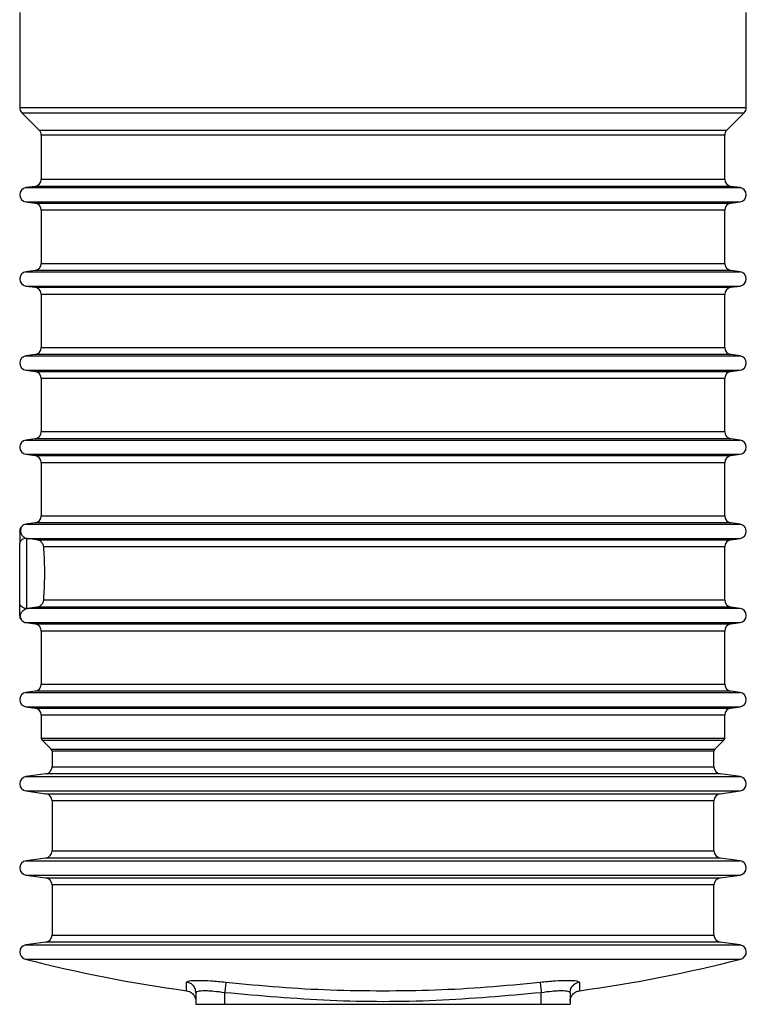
# Model space of a CAD drawing. Header units: millimetres. Extents: x 444 to 4809, y 21 to 3164.
# Tile 1 of 52: x 1506 to 1607, y 21 to 158. Entities that reach past the tile are written whole.
import ezdxf

# ---------------------------------------------------------------- set-up
doc = ezdxf.new("R2010")
doc.units = ezdxf.units.MM

msp = doc.modelspace()

# ---------------------------------------------------------------- linework, layer by layer
at = {"color": 7, "linetype": 'Continuous', "lineweight": 25}
for p, q in [((1506.39, 159.18), (1506.39, 145.95)), ((1607.39, 145.95), (1607.39, 159.18)), ((1506.68, 145.24), (1509.1, 142.83)), ((1604.68, 142.83), (1607.1, 145.24)), ((1509.39, 142.12), (1509.39, 136)), ((1604.39, 136), (1604.39, 142.12)), ((1508.53, 135.01), (1507.25, 134.83)), ((1606.53, 134.83), (1605.25, 135.01)), ((1507.25, 132.85), (1508.53, 132.67)), ((1605.25, 132.67), (1606.53, 132.85)), ((1509.39, 131.68), (1509.39, 124.3)), ((1604.39, 124.3), (1604.39, 131.68)), ((1508.53, 123.31), (1507.25, 123.13)), ((1606.53, 123.13), (1605.25, 123.31)), ((1507.25, 121.15), (1508.53, 120.97)), ((1605.25, 120.97), (1606.53, 121.15)), ((1509.39, 119.98), (1509.39, 112.6)), ((1604.39, 112.6), (1604.39, 119.98)), ((1508.53, 111.61), (1507.25, 111.43)), ((1606.53, 111.43), (1605.25, 111.61)), ((1507.25, 109.45), (1508.53, 109.27)), ((1509.39, 108.28), (1509.39, 100.9)), ((1604.39, 100.9), (1604.39, 108.28)), ((1605.25, 109.27), (1606.53, 109.45)), ((1508.53, 99.91), (1507.25, 99.73)), ((1606.53, 99.73), (1605.25, 99.91)), ((1507.25, 97.75), (1508.53, 97.57)), ((1605.25, 97.57), (1606.53, 97.75)), ((1509.39, 96.58), (1509.39, 89.2)), ((1604.39, 89.2), (1604.39, 96.58)), ((1508.53, 88.21), (1507.25, 88.03)), ((1606.53, 88.03), (1605.25, 88.21)), ((1507.47, 86.05), (1507.39, 86.06)), ((1507.39, 76.31), (1507.39, 86.06)), ((1508.77, 85.87), (1507.47, 86.05)), ((1605.25, 85.87), (1606.53, 86.05)), ((1604.39, 77.5), (1604.39, 84.88)), ((1507.39, 76.31), (1507.47, 76.33)), ((1508.77, 76.51), (1507.47, 76.33)), ((1606.53, 76.33), (1605.25, 76.51)), ((1507.25, 74.35), (1508.53, 74.17)), ((1605.25, 74.17), (1606.53, 74.35)), ((1509.39, 73.18), (1509.39, 65.8)), ((1604.39, 65.8), (1604.39, 73.18)), ((1508.53, 64.81), (1507.25, 64.63)), ((1606.53, 64.63), (1605.25, 64.81)), ((1507.25, 62.65), (1508.53, 62.47)), ((1605.25, 62.47), (1606.53, 62.65)), ((1509.39, 61.48), (1509.39, 58.3)), ((1604.39, 58.3), (1604.39, 61.48)), ((1509.51, 58.02), (1510.77, 56.75)), ((1603.01, 56.75), (1604.27, 58.02)), ((1510.89, 56.47), (1510.89, 54.31)), ((1602.89, 54.31), (1602.89, 56.47)), ((1510.03, 53.32), (1507.25, 52.93)), ((1606.53, 52.93), (1603.75, 53.32)), ((1507.25, 50.95), (1510.03, 50.56)), ((1603.75, 50.56), (1606.53, 50.95)), ((1510.89, 49.57), (1510.89, 42.61)), ((1602.89, 42.61), (1602.89, 49.57)), ((1510.03, 41.62), (1507.25, 41.23)), ((1606.53, 41.23), (1603.75, 41.62)), ((1507.25, 39.25), (1510.03, 38.86)), ((1603.75, 38.86), (1606.53, 39.25)), ((1510.89, 37.87), (1510.89, 30.91)), ((1602.89, 30.91), (1602.89, 37.87)), ((1510.03, 29.92), (1507.25, 29.53)), ((1606.53, 29.53), (1603.75, 29.92)), ((1530.89, 22.89), (1530.89, 21.28)), ((1534.89, 21.28), (1534.89, 22.89)), ((1578.89, 21.28), (1578.89, 22.89)), ((1582.89, 22.89), (1582.89, 21.28)), ((1530.89, 21.28), (1534.89, 21.28)), ((1534.89, 21.28), (1578.89, 21.28)), ((1578.89, 21.28), (1582.89, 21.28))]:
    msp.add_line(p, q, dxfattribs=at)
at = {"color": 8, "linetype": 'Continuous', "lineweight": 25}
for p, q in [((1506.39, 145.95), (1607.39, 145.95)), ((1506.68, 145.24), (1556.89, 145.24)), ((1556.89, 145.24), (1607.1, 145.24)), ((1509.1, 142.83), (1604.68, 142.83)), ((1604.39, 142.12), (1509.39, 142.12)), ((1509.39, 136), (1604.39, 136)), ((1507.25, 134.83), (1556.89, 134.83)), ((1605.25, 135.01), (1508.53, 135.01)), ((1556.89, 134.83), (1606.53, 134.83)), ((1507.25, 132.85), (1606.53, 132.85)), ((1508.53, 132.67), (1605.25, 132.67)), ((1604.39, 131.68), (1509.39, 131.68)), ((1605.25, 123.31), (1508.53, 123.31)), ((1509.39, 124.3), (1604.39, 124.3)), ((1507.25, 123.13), (1556.89, 123.13)), ((1556.89, 123.13), (1606.53, 123.13)), ((1507.25, 121.15), (1606.53, 121.15)), ((1508.53, 120.97), (1605.25, 120.97)), ((1604.39, 119.98), (1509.39, 119.98)), ((1509.39, 112.6), (1604.39, 112.6)), ((1507.25, 111.43), (1556.89, 111.43)), ((1605.25, 111.61), (1508.53, 111.61)), ((1556.89, 111.43), (1606.53, 111.43)), ((1507.25, 109.45), (1606.53, 109.45)), ((1508.53, 109.27), (1605.25, 109.27)), ((1604.39, 108.28), (1509.39, 108.28)), ((1509.39, 100.9), (1604.39, 100.9)), ((1507.25, 99.73), (1556.89, 99.73)), ((1605.25, 99.91), (1508.53, 99.91)), ((1556.89, 99.73), (1606.53, 99.73)), ((1507.25, 97.75), (1606.53, 97.75)), ((1508.53, 97.57), (1605.25, 97.57)), ((1604.39, 96.58), (1509.39, 96.58)), ((1509.39, 89.2), (1604.39, 89.2)), ((1507.25, 88.03), (1556.89, 88.03)), ((1605.25, 88.21), (1508.53, 88.21)), ((1556.89, 88.03), (1606.53, 88.03)), ((1507.47, 86.05), (1606.53, 86.05)), ((1508.77, 85.87), (1605.25, 85.87)), ((1604.39, 84.88), (1509.73, 84.88)), ((1509.73, 77.5), (1604.39, 77.5)), ((1606.53, 76.33), (1507.47, 76.33)), ((1605.25, 76.51), (1508.77, 76.51)), ((1507.25, 74.35), (1606.53, 74.35)), ((1508.53, 74.17), (1605.25, 74.17)), ((1604.39, 73.18), (1509.39, 73.18)), ((1509.39, 65.8), (1604.39, 65.8)), ((1507.25, 64.63), (1556.89, 64.63)), ((1605.25, 64.81), (1508.53, 64.81)), ((1556.89, 64.63), (1606.53, 64.63)), ((1507.25, 62.65), (1606.53, 62.65)), ((1508.53, 62.47), (1605.25, 62.47)), ((1604.39, 61.48), (1509.39, 61.48)), ((1509.39, 58.3), (1604.39, 58.3)), ((1509.51, 58.02), (1556.89, 58.02)), ((1556.89, 58.02), (1604.27, 58.02)), ((1510.77, 56.75), (1603.01, 56.75)), ((1602.89, 56.47), (1510.89, 56.47)), ((1510.89, 54.31), (1602.89, 54.31)), ((1507.25, 52.93), (1556.89, 52.93)), ((1603.75, 53.32), (1510.03, 53.32)), ((1556.89, 52.93), (1606.53, 52.93)), ((1507.25, 50.95), (1606.53, 50.95)), ((1510.03, 50.56), (1603.75, 50.56)), ((1602.89, 49.57), (1510.89, 49.57)), ((1510.89, 42.61), (1602.89, 42.61)), ((1507.25, 41.23), (1556.89, 41.23)), ((1603.75, 41.62), (1510.03, 41.62)), ((1556.89, 41.23), (1606.53, 41.23)), ((1507.25, 39.25), (1606.53, 39.25)), ((1510.03, 38.86), (1603.75, 38.86)), ((1602.89, 37.87), (1510.89, 37.87)), ((1510.89, 30.91), (1602.89, 30.91)), ((1507.25, 29.53), (1556.89, 29.53)), ((1603.75, 29.92), (1510.03, 29.92)), ((1556.89, 29.53), (1606.53, 29.53)), ((1507.14, 27.57), (1606.64, 27.57))]:
    msp.add_line(p, q, dxfattribs=at)
at = {"color": 7, "linetype": 'Continuous', "lineweight": 25}
for centre, radius, start, end in [((1507.39, 145.95), 1, 180, 225), ((1606.39, 145.95), 1, 315, 0), ((1508.39, 142.12), 1, 0, 45), ((1605.39, 142.12), 1, 135, 180), ((1508.39, 136), 1, 278, 0), ((1605.39, 136), 1, 180, 262), ((1507.39, 133.84), 1, 98, 262), ((1606.39, 133.84), 1, 278, 82), ((1508.39, 131.68), 1, 0, 82), ((1605.39, 131.68), 1, 98, 180), ((1508.39, 124.3), 1, 278, 0), ((1605.39, 124.3), 1, 180, 262), ((1507.39, 122.14), 1, 98, 262), ((1606.39, 122.14), 1, 278, 82), ((1508.39, 119.98), 1, 0, 82), ((1605.39, 119.98), 1, 98, 180), ((1508.39, 112.6), 1, 278, 0), ((1605.39, 112.6), 1, 180, 262), ((1507.39, 110.44), 1, 98, 262), ((1606.39, 110.44), 1, 278, 82), ((1508.39, 108.28), 1, 0, 82), ((1605.39, 108.28), 1, 98, 180), ((1508.39, 100.9), 1, 278, 0), ((1605.39, 100.9), 1, 180, 262), ((1507.39, 98.74), 1, 98, 262), ((1606.39, 98.74), 1, 278, 82), ((1508.39, 96.58), 1, 0, 82), ((1605.39, 96.58), 1, 98, 180), ((1508.39, 89.2), 1, 278, 0), ((1605.39, 89.2), 1, 180, 262), ((1507.39, 87.04), 1, 98, 116.0012), ((1606.39, 87.04), 1, 278, 82), ((1605.39, 84.88), 1, 98, 180), ((1605.39, 77.5), 1, 180, 262), ((1606.39, 75.34), 1, 278, 82), ((1507.39, 75.34), 1, 243.999, 262), ((1508.39, 73.18), 1, 0, 82), ((1605.39, 73.18), 1, 98, 180), ((1508.39, 65.8), 1, 278, 0), ((1605.39, 65.8), 1, 180, 262), ((1507.39, 63.64), 1, 98, 262), ((1606.39, 63.64), 1, 278, 82), ((1508.39, 61.48), 1, 0, 82), ((1605.39, 61.48), 1, 98, 180), ((1509.79, 58.3), 0.4, 180, 225), ((1603.99, 58.3), 0.4, 315, 0), ((1510.49, 56.47), 0.4, 0, 45), ((1603.29, 56.47), 0.4, 135, 180), ((1509.89, 54.31), 1, 278, 0), ((1603.89, 54.31), 1, 180, 262), ((1507.39, 51.94), 1, 98, 262), ((1606.39, 51.94), 1, 278, 82), ((1509.89, 49.57), 1, 0, 82), ((1603.89, 49.57), 1, 98, 180), ((1509.89, 42.61), 1, 278, 0), ((1603.89, 42.61), 1, 180, 262), ((1507.39, 40.24), 1, 98, 262), ((1606.39, 40.24), 1, 278, 82), ((1509.89, 37.87), 1, 0, 82), ((1603.89, 37.87), 1, 98, 180), ((1509.89, 30.91), 1, 278, 0), ((1603.89, 30.91), 1, 180, 262), ((1507.39, 28.54), 0.999, 98, 255.6014), ((1606.39, 28.54), 0.999, 284.3986, 82), ((1556.87, 221.29), 200, 255.6014, 262.1583), ((1556.9, 221.29), 200, 277.8414, 284.3986)]:
    msp.add_arc(centre, radius, start, end, dxfattribs=at)
for points, knots in [([(1506.95, 87.94), (1506.87, 87.89), (1506.71, 87.79), (1506.53, 87.57), (1506.41, 87.32), (1506.4, 87.13), (1506.39, 87.04)], [0, 0, 0, 0, 0.250011, 0.499984, 0.750001, 1, 1, 1, 1]), ([(1506.95, 87.94), (1506.95, 87.94), (1507.01, 87.98), (1506.73, 87.82), (1506.53, 87.51), (1506.48, 87.1), (1506.54, 86.79), (1506.69, 86.51), (1506.87, 86.32), (1507.1, 86.15), (1507.3, 86.09), (1507.39, 86.06)], [0, 0, 0, 0, 0.003212, 0.246569, 0.502583, 0.62499, 0.752405, 0.817572, 0.88635, 0.94649, 1, 1, 1, 1]), ([(1506.39, 87.04), (1506.39, 87.04), (1506.39, 87.07), (1506.39, 87.09), (1506.39, 86.82), (1506.39, 86.58), (1506.39, 86.12), (1506.39, 85.69), (1506.39, 85.34)], [0, 0, 0, 0, 0.003315, 0.505155, 0.630513, 0.691615, 0.755484, 1, 1, 1, 1]), ([(1507.39, 86.06), (1507.26, 86.05), (1506.99, 86.03), (1506.66, 85.86), (1506.43, 85.62), (1506.4, 85.43), (1506.39, 85.34)], [0, 0, 0, 0, 0.2500081, 0.4999931, 0.7500025, 1, 1, 1, 1]), ([(1506.39, 77.03), (1506.39, 77.32), (1506.39, 77.88), (1506.39, 78.92), (1506.39, 80.03), (1506.39, 81.19), (1506.39, 82.34), (1506.39, 83.46), (1506.39, 84.49), (1506.39, 85.06), (1506.39, 85.34)], [0, 0, 0, 0, 0.123721, 0.249999, 0.37628, 0.5, 0.623718, 0.749999, 0.876279, 1, 1, 1, 1]), ([(1509.73, 84.88), (1509.7, 85.02), (1509.64, 85.29), (1509.38, 85.6), (1509.09, 85.8), (1508.87, 85.85), (1508.77, 85.87)], [0, 0, 0, 0, 0.301325, 0.599062, 0.8225, 1, 1, 1, 1]), ([(1509.73, 77.5), (1509.77, 78.17), (1509.86, 79.51), (1509.88, 81.82), (1509.82, 83.65), (1509.75, 84.58), (1509.73, 84.88)], [0, 0, 0, 0, 0.290038, 0.5801485, 0.8687032, 1, 1, 1, 1]), ([(1507.39, 76.31), (1507.26, 76.32), (1506.99, 76.35), (1506.66, 76.51), (1506.43, 76.75), (1506.4, 76.94), (1506.39, 77.03)], [0, 0, 0, 0, 0.250004, 0.499996, 0.750004, 1, 1, 1, 1]), ([(1506.39, 75.34), (1506.39, 75.31), (1506.39, 75.29), (1506.39, 75.54), (1506.39, 75.77), (1506.39, 76.23), (1506.39, 76.68), (1506.39, 77.03)], [0, 0, 0, 0, 0.498311, 0.623423, 0.684918, 0.74858, 1, 1, 1, 1]), ([(1508.77, 76.51), (1508.88, 76.53), (1509.11, 76.59), (1509.42, 76.81), (1509.65, 77.11), (1509.7, 77.38), (1509.73, 77.5)], [0, 0, 0, 0, 0.1940481, 0.4337744, 0.7382455, 1, 1, 1, 1]), ([(1506.39, 75.34), (1506.4, 75.24), (1506.41, 75.06), (1506.53, 74.8), (1506.71, 74.58), (1506.87, 74.48), (1506.95, 74.44)], [0, 0, 0, 0, 0.25, 0.499994, 0.749988, 1, 1, 1, 1]), ([(1506.95, 74.44), (1506.9, 74.46), (1506.79, 74.52), (1506.52, 74.87), (1506.48, 75.27), (1506.54, 75.58), (1506.69, 75.85), (1506.86, 76.05), (1507.1, 76.22), (1507.3, 76.28), (1507.39, 76.31)], [0, 0, 0, 0, 0.24511, 0.499469, 0.623141, 0.750972, 0.813389, 0.883927, 0.945437, 1, 1, 1, 1]), ([(1529.59, 24.36), (1529.67, 24.43), (1529.84, 24.57), (1531.1, 24.63), (1532.91, 24.57), (1534.34, 24.43), (1535.05, 24.36)], [0, 0, 0, 0, 0.250019, 0.499761, 0.749414, 1, 1, 1, 1]), ([(1530.89, 22.89), (1530.86, 23.09), (1530.82, 23.49), (1530.48, 23.95), (1530.06, 24.26), (1529.75, 24.33), (1529.59, 24.36)], [0, 0, 0, 0, 0.279685, 0.559366, 0.779674, 1, 1, 1, 1]), ([(1535.05, 24.36), (1535.05, 24.31), (1535.03, 24.21), (1534.99, 23.82), (1534.94, 23.36), (1534.91, 23.04), (1534.89, 22.89)], [0, 0, 0, 0, 0.279669, 0.559374, 0.779687, 1, 1, 1, 1]), ([(1535.05, 24.36), (1537.51, 24.12), (1542.36, 23.64), (1549.64, 23.24), (1554.46, 23.18), (1556.89, 23.16)], [0, 0, 0, 0, 0.3390935, 0.6673946, 1, 1, 1, 1]), ([(1556.89, 23.16), (1559.31, 23.18), (1564.13, 23.24), (1571.42, 23.64), (1576.26, 24.12), (1578.72, 24.36)], [0, 0, 0, 0, 0.332614, 0.660826, 1, 1, 1, 1]), ([(1578.72, 24.36), (1579.44, 24.43), (1580.86, 24.57), (1582.67, 24.63), (1583.94, 24.57), (1584.1, 24.43), (1584.18, 24.36)], [0, 0, 0, 0, 0.250018, 0.499756, 0.74941, 1, 1, 1, 1]), ([(1578.72, 24.36), (1578.73, 24.31), (1578.74, 24.21), (1578.78, 23.82), (1578.84, 23.36), (1578.87, 23.04), (1578.89, 22.89)], [0, 0, 0, 0, 0.279668, 0.559375, 0.779685, 1, 1, 1, 1]), ([(1582.89, 22.89), (1582.91, 23.09), (1582.96, 23.49), (1583.3, 23.95), (1583.72, 24.26), (1584.03, 24.33), (1584.18, 24.36)], [0, 0, 0, 0, 0.27969, 0.559365, 0.779686, 1, 1, 1, 1]), ([(1529.59, 23.16), (1529.77, 23.11), (1530.12, 23.03), (1530.54, 22.68), (1530.83, 22.21), (1530.87, 21.85), (1530.89, 21.67)], [0, 0, 0, 0, 0.250006, 0.499996, 0.749992, 1, 1, 1, 1]), ([(1534.89, 22.89), (1534.37, 22.96), (1533.58, 23.06), (1532.65, 23.13), (1532.04, 23.14), (1531.54, 23.13), (1531.03, 23.06), (1530.95, 22.96), (1530.89, 22.89)], [0, 0, 0, 0, 0.249412, 0.375514, 0.499753, 0.623951, 0.750029, 1, 1, 1, 1]), ([(1578.89, 22.89), (1574.01, 22.45), (1564.25, 21.59), (1549.53, 21.59), (1539.77, 22.45), (1534.89, 22.89)], [0, 0, 0, 0, 0.3332923, 0.6667023, 1, 1, 1, 1]), ([(1582.89, 22.89), (1582.83, 22.96), (1582.74, 23.06), (1582.23, 23.13), (1581.74, 23.14), (1581.13, 23.13), (1580.2, 23.06), (1579.41, 22.96), (1578.89, 22.89)], [0, 0, 0, 0, 0.249407, 0.375513, 0.49975, 0.623952, 0.750026, 1, 1, 1, 1]), ([(1582.89, 21.67), (1582.91, 21.85), (1582.94, 22.21), (1583.24, 22.68), (1583.66, 23.03), (1584.01, 23.11), (1584.18, 23.16)], [0, 0, 0, 0, 0.250006, 0.500008, 0.749995, 1, 1, 1, 1])]:
    msp.add_open_spline(points, degree=3, knots=knots, dxfattribs=at)
at = {"color": 8, "linetype": 'Continuous', "lineweight": 25}
for points, knots in [([(1529.59, 23.2), (1529.59, 23.2), (1529.59, 23.17), (1529.59, 23.52), (1529.59, 24.08), (1529.59, 24.36)], [0, 0, 0, 0, 0.200225, 0.596219, 1, 1, 1, 1]), ([(1584.18, 24.36), (1584.18, 24.08), (1584.18, 23.52), (1584.18, 23.17), (1584.18, 23.2), (1584.18, 23.2)], [0, 0, 0, 0, 0.4042834, 0.8010065, 1, 1, 1, 1])]:
    msp.add_open_spline(points, degree=3, knots=knots, dxfattribs=at)

doc.saveas('drawing.dxf')
